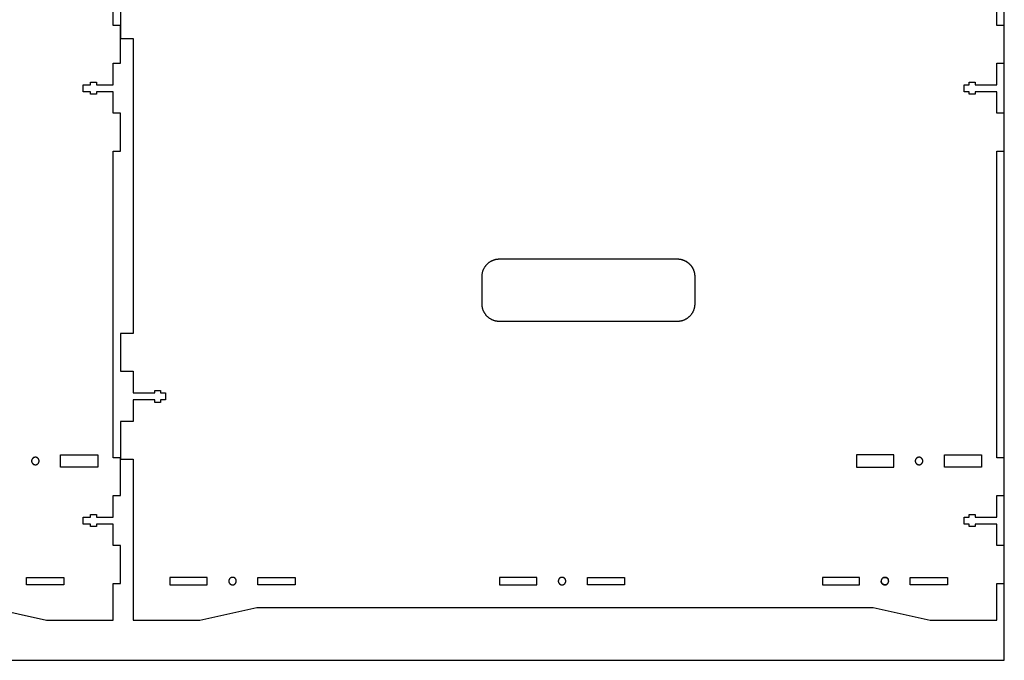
# Model space of a CAD drawing. Header units: millimetres. Extents: x 4723 to 5523, y -4272 to -3760.
# Tile 3 of 5: x 5130 to 5523, y -4272 to -4016. Entities that reach past the tile are written whole.
import ezdxf

# ---------------------------------------------------------------- set-up
doc = ezdxf.new("R2010")
doc.units = ezdxf.units.MM
doc.layers.add('Default', color=18, linetype='Continuous', true_color=0x000000)
doc.layers.add('Make2D$visible$Curves', color=18, linetype='Continuous', true_color=0x000000)

msp = doc.modelspace()

# ---------------------------------------------------------------- linework, layer by layer
at = {"layer": 'Default'}
msp.add_lwpolyline([(4723.24, -4272.27), (5523.24, -4272.27), (5523.24, -3759.66), (4723.24, -3759.66)], close=True, dxfattribs=at)
for points in [[(5117.58, -4251.21), (5140.44, -4256.21), (5167.05, -4256.21), (5167.05, -4241.53), (5170.05, -4241.53), (5170.05, -4226.44), (5167.05, -4226.44), (5167.05, -4217.84), (5160.37, -4217.84), (5160.37, -4218.85), (5158.05, -4218.85), (5158.05, -4217.85), (5155.05, -4217.85), (5155.05, -4215.03), (5158.05, -4215.03), (5158.05, -4214.03), (5160.37, -4214.03), (5160.37, -4215.03), (5167.05, -4215.03), (5167.05, -4206.42), (5170.05, -4206.42), (5170.05, -4191.33), (5167.05, -4191.33), (5167.05, -4068.71), (5170.05, -4068.71), (5170.05, -4053.63), (5167.05, -4053.63), (5167.05, -4045.01), (5160.37, -4045.01), (5160.37, -4046.01), (5158.05, -4046.01), (5158.05, -4045.01), (5155.05, -4045.01), (5155.05, -4042.19), (5158.05, -4042.19), (5158.05, -4041.19), (5160.37, -4041.19), (5160.37, -4042.2), (5167.05, -4042.2), (5167.05, -4033.6), (5170.05, -4033.6), (5170.05, -4018.51), (5167.05, -4018.51), (5167.05, -3894.01)], [(5170.05, -4004.89), (5170.05, -4023.71), (5175.04, -4023.71), (5175.04, -4141.68), (5170.05, -4141.68), (5170.05, -4156.76), (5175.04, -4156.76), (5175.04, -4165.38), (5183.72, -4165.38), (5183.72, -4164.38), (5186.04, -4164.38), (5186.04, -4165.38), (5188.04, -4165.38), (5188.04, -4168.2), (5186.04, -4168.2), (5186.04, -4169.2), (5183.72, -4169.2), (5183.72, -4168.2), (5175.04, -4168.2), (5175.04, -4176.79), (5170.05, -4176.79), (5170.05, -4191.88), (5175.04, -4191.88), (5175.04, -4256.21), (5201.65, -4256.21), (5224.52, -4251.21), (5470.76, -4251.21), (5493.63, -4256.21), (5520.24, -4256.21), (5520.24, -4241.53), (5523.24, -4241.53), (5523.24, -4226.44), (5520.24, -4226.44), (5520.24, -4217.85), (5511.56, -4217.85), (5511.56, -4218.85), (5509.24, -4218.85), (5509.24, -4217.85), (5507.24, -4217.85), (5507.24, -4215.03), (5509.24, -4215.03), (5509.24, -4214.03), (5511.56, -4214.03), (5511.56, -4215.03), (5520.24, -4215.03), (5520.24, -4206.42), (5523.24, -4206.42), (5523.24, -4191.33), (5520.24, -4191.33), (5520.24, -4068.71), (5523.24, -4068.71), (5523.24, -4053.63), (5520.24, -4053.63), (5520.24, -4045.02), (5511.56, -4045.02), (5511.56, -4046.02), (5509.24, -4046.02), (5509.24, -4045.02), (5507.24, -4045.02), (5507.24, -4042.2), (5509.24, -4042.2), (5509.24, -4041.2), (5511.56, -4041.2), (5511.56, -4042.2), (5520.24, -4042.2), (5520.24, -4033.6), (5523.24, -4033.6), (5523.24, -4018.51), (5520.24, -4018.51), (5520.24, -3894.01)]]:
    msp.add_lwpolyline(points, dxfattribs=at)
at = {"layer": 'Make2D$visible$Curves', "color": 18, "lineweight": -3, "true_color": 0x000000}
for points in [[(5314.51, -4118.84), (5314.51, -4118.68), (5314.52, -4118.53), (5314.53, -4118.37), (5314.54, -4118.21), (5314.55, -4118.05), (5314.57, -4117.89), (5314.6, -4117.73), (5314.63, -4117.57), (5314.66, -4117.4), (5314.69, -4117.24), (5314.74, -4117.08), (5314.78, -4116.91), (5314.83, -4116.75), (5314.88, -4116.59), (5314.94, -4116.42), (5315, -4116.26), (5315.07, -4116.1), (5315.14, -4115.94), (5315.21, -4115.78), (5315.29, -4115.62), (5315.38, -4115.47), (5315.46, -4115.31), (5315.55, -4115.16), (5315.65, -4115.01), (5315.75, -4114.86), (5315.86, -4114.71), (5315.96, -4114.57), (5316.08, -4114.43), (5316.19, -4114.29), (5316.31, -4114.15), (5316.43, -4114.02), (5316.56, -4113.89), (5316.69, -4113.76), (5316.82, -4113.64), (5316.96, -4113.52), (5317.1, -4113.4), (5317.24, -4113.29), (5317.38, -4113.18), (5317.53, -4113.08), (5317.68, -4112.98), (5317.83, -4112.88), (5317.98, -4112.79), (5318.14, -4112.7), (5318.29, -4112.62), (5318.45, -4112.54), (5318.61, -4112.47), (5318.77, -4112.4), (5318.93, -4112.33), (5319.09, -4112.27), (5319.26, -4112.21), (5319.42, -4112.16), (5319.58, -4112.11), (5319.75, -4112.06), (5319.91, -4112.02), (5320.07, -4111.99), (5320.24, -4111.96), (5320.4, -4111.93), (5320.56, -4111.9), (5320.72, -4111.88), (5320.88, -4111.87), (5321.04, -4111.85), (5321.2, -4111.85), (5321.35, -4111.84), (5321.51, -4111.84)], [(5321.51, -4111.84), (5392.51, -4111.84)], [(5392.51, -4111.84), (5392.72, -4111.84), (5392.94, -4111.85), (5393.16, -4111.87), (5393.38, -4111.89), (5393.61, -4111.93), (5393.83, -4111.97), (5394.06, -4112.01), (5394.28, -4112.07), (5394.51, -4112.13), (5394.73, -4112.2), (5394.96, -4112.28), (5395.18, -4112.37), (5395.4, -4112.47), (5395.62, -4112.57), (5395.73, -4112.62), (5395.84, -4112.68), (5395.95, -4112.74), (5396.05, -4112.8), (5396.16, -4112.87), (5396.26, -4112.93), (5396.37, -4113), (5396.47, -4113.07), (5396.57, -4113.14), (5396.67, -4113.21), (5396.77, -4113.29), (5396.87, -4113.36), (5396.97, -4113.44), (5397.06, -4113.52), (5397.16, -4113.61), (5397.25, -4113.69), (5397.34, -4113.78), (5397.43, -4113.86), (5397.52, -4113.95), (5397.61, -4114.04), (5397.69, -4114.13), (5397.78, -4114.23), (5397.86, -4114.32), (5397.94, -4114.42), (5398.02, -4114.52), (5398.09, -4114.62), (5398.17, -4114.72), (5398.24, -4114.82), (5398.31, -4114.92), (5398.38, -4115.02), (5398.44, -4115.13), (5398.51, -4115.23), (5398.57, -4115.34), (5398.63, -4115.44), (5398.69, -4115.55), (5398.75, -4115.66)], [(5392.51, -4111.84), (5392.67, -4111.84), (5392.82, -4111.85), (5392.98, -4111.85), (5393.14, -4111.87), (5393.3, -4111.88), (5393.46, -4111.9), (5393.62, -4111.93), (5393.78, -4111.96), (5393.95, -4111.99), (5394.11, -4112.02), (5394.27, -4112.06), (5394.44, -4112.11), (5394.6, -4112.16), (5394.76, -4112.21), (5394.92, -4112.27), (5395.09, -4112.33), (5395.25, -4112.4), (5395.41, -4112.47), (5395.57, -4112.54), (5395.72, -4112.62), (5395.88, -4112.7), (5396.04, -4112.79), (5396.19, -4112.88), (5396.34, -4112.98), (5396.49, -4113.08), (5396.64, -4113.18), (5396.78, -4113.29), (5396.92, -4113.4), (5397.06, -4113.52), (5397.2, -4113.64), (5397.33, -4113.76), (5397.46, -4113.89), (5397.59, -4114.02), (5397.71, -4114.15), (5397.83, -4114.29), (5397.94, -4114.43), (5398.06, -4114.57), (5398.16, -4114.71), (5398.27, -4114.86), (5398.37, -4115.01), (5398.46, -4115.16), (5398.56, -4115.31), (5398.64, -4115.47), (5398.73, -4115.62), (5398.81, -4115.78), (5398.88, -4115.94), (5398.95, -4116.1), (5399.02, -4116.26), (5399.08, -4116.42), (5399.14, -4116.59), (5399.19, -4116.75), (5399.24, -4116.91), (5399.28, -4117.08), (5399.32, -4117.24), (5399.36, -4117.4), (5399.39, -4117.57), (5399.42, -4117.73), (5399.44, -4117.89), (5399.47, -4118.05), (5399.48, -4118.21), (5399.49, -4118.37), (5399.5, -4118.53), (5399.51, -4118.68), (5399.51, -4118.84)], [(5314.51, -4129.84), (5314.51, -4118.84)], [(5399.51, -4118.84), (5399.51, -4129.84)], [(5321.51, -4136.84), (5321.35, -4136.84), (5321.2, -4136.83), (5321.04, -4136.82), (5320.88, -4136.81), (5320.72, -4136.79), (5320.56, -4136.77), (5320.4, -4136.75), (5320.24, -4136.72), (5320.07, -4136.69), (5319.91, -4136.65), (5319.75, -4136.61), (5319.58, -4136.57), (5319.42, -4136.52), (5319.26, -4136.47), (5319.09, -4136.41), (5318.93, -4136.35), (5318.77, -4136.28), (5318.61, -4136.21), (5318.45, -4136.14), (5318.29, -4136.06), (5318.14, -4135.97), (5317.98, -4135.89), (5317.83, -4135.79), (5317.68, -4135.7), (5317.53, -4135.6), (5317.38, -4135.49), (5317.24, -4135.39), (5317.1, -4135.27), (5316.96, -4135.16), (5316.82, -4135.04), (5316.69, -4134.92), (5316.56, -4134.79), (5316.43, -4134.66), (5316.31, -4134.53), (5316.19, -4134.39), (5316.08, -4134.25), (5315.96, -4134.11), (5315.86, -4133.97), (5315.75, -4133.82), (5315.65, -4133.67), (5315.55, -4133.52), (5315.46, -4133.37), (5315.38, -4133.21), (5315.29, -4133.05), (5315.21, -4132.9), (5315.14, -4132.74), (5315.07, -4132.58), (5315, -4132.42), (5314.94, -4132.25), (5314.88, -4132.09), (5314.83, -4131.93), (5314.78, -4131.77), (5314.74, -4131.6), (5314.69, -4131.44), (5314.66, -4131.28), (5314.63, -4131.11), (5314.6, -4130.95), (5314.57, -4130.79), (5314.55, -4130.63), (5314.54, -4130.47), (5314.53, -4130.31), (5314.52, -4130.15), (5314.51, -4129.99), (5314.51, -4129.84)], [(5399.51, -4129.84), (5399.51, -4129.99), (5399.5, -4130.15), (5399.49, -4130.31), (5399.48, -4130.47), (5399.47, -4130.63), (5399.44, -4130.79), (5399.42, -4130.95), (5399.39, -4131.11), (5399.36, -4131.28), (5399.32, -4131.44), (5399.28, -4131.6), (5399.24, -4131.77), (5399.19, -4131.93), (5399.14, -4132.09), (5399.08, -4132.25), (5399.02, -4132.42), (5398.95, -4132.58), (5398.88, -4132.74), (5398.81, -4132.9), (5398.73, -4133.05), (5398.64, -4133.21), (5398.56, -4133.37), (5398.46, -4133.52), (5398.37, -4133.67), (5398.27, -4133.82), (5398.16, -4133.97), (5398.06, -4134.11), (5397.94, -4134.25), (5397.83, -4134.39), (5397.71, -4134.53), (5397.59, -4134.66), (5397.46, -4134.79), (5397.33, -4134.92), (5397.2, -4135.04), (5397.06, -4135.16), (5396.92, -4135.27), (5396.78, -4135.39), (5396.64, -4135.49), (5396.49, -4135.6), (5396.34, -4135.7), (5396.19, -4135.79), (5396.04, -4135.89), (5395.88, -4135.97), (5395.72, -4136.06), (5395.57, -4136.14), (5395.41, -4136.21), (5395.25, -4136.28), (5395.09, -4136.35), (5394.92, -4136.41), (5394.76, -4136.47), (5394.6, -4136.52), (5394.44, -4136.57), (5394.27, -4136.61), (5394.11, -4136.65), (5393.95, -4136.69), (5393.78, -4136.72), (5393.62, -4136.75), (5393.46, -4136.77), (5393.3, -4136.79), (5393.14, -4136.81), (5392.98, -4136.82), (5392.82, -4136.83), (5392.67, -4136.84), (5392.51, -4136.84)], [(5392.51, -4136.84), (5321.51, -4136.84)], [(5137.31, -4191.93), (5137.29, -4191.9), (5137.28, -4191.88), (5137.27, -4191.86), (5137.26, -4191.83), (5137.24, -4191.81), (5137.23, -4191.79), (5137.21, -4191.77), (5137.2, -4191.74), (5137.18, -4191.72), (5137.17, -4191.7), (5137.15, -4191.68), (5137.13, -4191.66), (5137.12, -4191.64), (5137.1, -4191.62), (5137.08, -4191.6), (5137.06, -4191.58), (5137.04, -4191.56), (5137.03, -4191.54), (5137.01, -4191.52), (5136.99, -4191.5), (5136.97, -4191.49), (5136.95, -4191.47), (5136.93, -4191.45), (5136.91, -4191.43), (5136.88, -4191.42), (5136.86, -4191.4), (5136.84, -4191.39), (5136.82, -4191.37), (5136.8, -4191.36), (5136.77, -4191.34), (5136.75, -4191.33), (5136.73, -4191.31), (5136.71, -4191.3), (5136.68, -4191.29), (5136.66, -4191.28), (5136.64, -4191.26), (5136.59, -4191.24), (5136.54, -4191.22), (5136.49, -4191.2), (5136.45, -4191.18), (5136.4, -4191.17), (5136.35, -4191.16), (5136.3, -4191.14), (5136.25, -4191.13), (5136.21, -4191.13), (5136.16, -4191.12), (5136.11, -4191.11), (5136.06, -4191.11), (5136.02, -4191.11), (5135.97, -4191.11), (5135.93, -4191.11), (5135.89, -4191.11), (5135.85, -4191.11), (5135.8, -4191.12), (5135.76, -4191.12), (5135.72, -4191.13), (5135.67, -4191.14), (5135.63, -4191.15), (5135.59, -4191.16), (5135.55, -4191.17), (5135.5, -4191.18), (5135.46, -4191.2), (5135.42, -4191.21), (5135.37, -4191.23), (5135.33, -4191.25), (5135.29, -4191.27)], [(5476.2, -4241.94), (5476.16, -4241.96), (5476.11, -4241.98), (5476.07, -4242), (5476.03, -4242.02), (5475.99, -4242.03), (5475.94, -4242.05), (5475.9, -4242.06), (5475.86, -4242.07), (5475.81, -4242.08), (5475.77, -4242.09), (5475.73, -4242.09), (5475.69, -4242.1), (5475.64, -4242.1), (5475.6, -4242.1), (5475.56, -4242.11), (5475.52, -4242.11), (5475.48, -4242.11), (5475.45, -4242.11), (5475.42, -4242.1), (5475.38, -4242.1), (5475.35, -4242.1), (5475.31, -4242.09), (5475.28, -4242.09), (5475.25, -4242.08), (5475.21, -4242.07), (5475.18, -4242.07), (5475.14, -4242.06), (5475.11, -4242.05), (5475.07, -4242.04), (5475.04, -4242.03), (5475, -4242.01), (5474.97, -4242), (5474.93, -4241.99), (5474.9, -4241.97), (5474.86, -4241.96), (5474.83, -4241.94), (5474.8, -4241.92), (5474.76, -4241.9), (5474.73, -4241.88), (5474.7, -4241.86), (5474.67, -4241.84), (5474.63, -4241.82), (5474.6, -4241.8), (5474.57, -4241.77), (5474.54, -4241.75), (5474.51, -4241.72), (5474.49, -4241.69), (5474.46, -4241.67), (5474.43, -4241.64), (5474.4, -4241.61), (5474.38, -4241.58), (5474.35, -4241.55), (5474.33, -4241.52), (5474.31, -4241.49), (5474.28, -4241.46), (5474.26, -4241.43), (5474.24, -4241.4), (5474.22, -4241.36), (5474.2, -4241.33), (5474.19, -4241.3), (5474.17, -4241.26), (5474.15, -4241.23), (5474.14, -4241.19), (5474.12, -4241.16), (5474.11, -4241.12), (5474.1, -4241.09), (5474.09, -4241.05), (5474.08, -4241.02), (5474.07, -4240.98), (5474.06, -4240.95), (5474.05, -4240.91), (5474.04, -4240.88), (5474.04, -4240.84), (5474.03, -4240.81), (5474.03, -4240.78), (5474.02, -4240.74), (5474.02, -4240.71), (5474.02, -4240.67), (5474.02, -4240.64), (5474.02, -4240.61)], [(5474.84, -4239.27), (5474.88, -4239.25), (5474.92, -4239.23), (5474.96, -4239.21), (5475.01, -4239.2), (5475.05, -4239.18), (5475.09, -4239.17), (5475.14, -4239.16), (5475.18, -4239.15), (5475.22, -4239.14), (5475.27, -4239.13), (5475.31, -4239.12), (5475.35, -4239.12), (5475.39, -4239.11), (5475.44, -4239.11), (5475.48, -4239.11), (5475.52, -4239.11), (5475.56, -4239.11), (5475.61, -4239.11), (5475.66, -4239.11), (5475.71, -4239.12), (5475.75, -4239.13), (5475.8, -4239.13), (5475.85, -4239.14), (5475.9, -4239.16), (5475.95, -4239.17), (5475.99, -4239.18), (5476.04, -4239.2), (5476.09, -4239.22), (5476.14, -4239.24), (5476.19, -4239.26), (5476.21, -4239.28), (5476.23, -4239.29), (5476.25, -4239.3), (5476.28, -4239.31), (5476.3, -4239.33), (5476.32, -4239.34), (5476.34, -4239.36), (5476.37, -4239.37), (5476.39, -4239.39), (5476.41, -4239.4), (5476.43, -4239.42), (5476.45, -4239.43), (5476.47, -4239.45), (5476.49, -4239.47), (5476.51, -4239.49), (5476.53, -4239.5), (5476.55, -4239.52), (5476.57, -4239.54), (5476.59, -4239.56), (5476.61, -4239.58), (5476.63, -4239.6), (5476.65, -4239.62), (5476.66, -4239.64), (5476.68, -4239.66), (5476.7, -4239.68), (5476.71, -4239.7), (5476.73, -4239.72), (5476.75, -4239.74), (5476.76, -4239.77), (5476.78, -4239.79), (5476.79, -4239.81), (5476.8, -4239.83), (5476.82, -4239.86), (5476.83, -4239.88), (5476.84, -4239.9), (5476.85, -4239.93)]]:
    msp.add_lwpolyline(points, dxfattribs=at)
for points in [[(5160.97, -4195.11), (5146.08, -4195.11), (5146.08, -4190.11), (5160.97, -4190.11)], [(5464.15, -4195.11), (5479.04, -4195.11), (5479.04, -4190.11), (5464.15, -4190.11)], [(5514.15, -4195.11), (5499.27, -4195.11), (5499.27, -4190.11), (5514.15, -4190.11)], [(5137.47, -4192.61), (5137.47, -4192.57), (5137.47, -4192.54), (5137.47, -4192.51), (5137.46, -4192.47), (5137.46, -4192.44), (5137.46, -4192.4), (5137.45, -4192.37), (5137.45, -4192.33), (5137.44, -4192.3), (5137.43, -4192.26), (5137.42, -4192.23), (5137.41, -4192.19), (5137.4, -4192.16), (5137.39, -4192.12), (5137.38, -4192.09), (5137.36, -4192.05), (5137.35, -4192.02), (5137.34, -4191.99), (5137.32, -4191.95), (5137.3, -4191.92), (5137.28, -4191.88), (5137.27, -4191.85), (5137.25, -4191.82), (5137.23, -4191.79), (5137.2, -4191.75), (5137.18, -4191.72), (5137.16, -4191.69), (5137.13, -4191.66), (5137.11, -4191.63), (5137.08, -4191.6), (5137.06, -4191.57), (5137.03, -4191.55), (5137, -4191.52), (5136.97, -4191.49), (5136.95, -4191.47), (5136.92, -4191.44), (5136.89, -4191.42), (5136.85, -4191.39), (5136.82, -4191.37), (5136.79, -4191.35), (5136.76, -4191.33), (5136.73, -4191.31), (5136.69, -4191.29), (5136.66, -4191.27), (5136.63, -4191.26), (5136.59, -4191.24), (5136.56, -4191.23), (5136.52, -4191.21), (5136.49, -4191.2), (5136.45, -4191.19), (5136.42, -4191.18), (5136.38, -4191.16), (5136.35, -4191.16), (5136.31, -4191.15), (5136.28, -4191.14), (5136.24, -4191.13), (5136.21, -4191.13), (5136.17, -4191.12), (5136.14, -4191.12), (5136.11, -4191.11), (5136.07, -4191.11), (5136.04, -4191.11), (5136, -4191.11), (5135.97, -4191.11), (5135.94, -4191.11), (5135.9, -4191.11), (5135.87, -4191.11), (5135.84, -4191.11), (5135.8, -4191.12), (5135.77, -4191.12), (5135.73, -4191.13), (5135.7, -4191.13), (5135.66, -4191.14), (5135.63, -4191.15), (5135.59, -4191.16), (5135.56, -4191.16), (5135.52, -4191.18), (5135.49, -4191.19), (5135.45, -4191.2), (5135.42, -4191.21), (5135.38, -4191.23), (5135.35, -4191.24), (5135.32, -4191.26), (5135.28, -4191.27), (5135.25, -4191.29), (5135.21, -4191.31), (5135.18, -4191.33), (5135.15, -4191.35), (5135.12, -4191.37), (5135.09, -4191.39), (5135.06, -4191.42), (5135.02, -4191.44), (5135, -4191.47), (5134.97, -4191.49), (5134.94, -4191.52), (5134.91, -4191.55), (5134.88, -4191.57), (5134.86, -4191.6), (5134.83, -4191.63), (5134.81, -4191.66), (5134.78, -4191.69), (5134.76, -4191.72), (5134.74, -4191.75), (5134.71, -4191.79), (5134.69, -4191.82), (5134.67, -4191.85), (5134.66, -4191.88), (5134.64, -4191.92), (5134.62, -4191.95), (5134.6, -4191.99), (5134.59, -4192.02), (5134.58, -4192.05), (5134.56, -4192.09), (5134.55, -4192.12), (5134.54, -4192.16), (5134.53, -4192.19), (5134.52, -4192.23), (5134.51, -4192.26), (5134.5, -4192.3), (5134.5, -4192.33), (5134.49, -4192.37), (5134.48, -4192.4), (5134.48, -4192.44), (5134.48, -4192.47), (5134.47, -4192.51), (5134.47, -4192.54), (5134.47, -4192.57), (5134.47, -4192.61), (5134.47, -4192.64), (5134.47, -4192.67), (5134.47, -4192.71), (5134.48, -4192.74), (5134.48, -4192.78), (5134.48, -4192.81), (5134.49, -4192.84), (5134.5, -4192.88), (5134.5, -4192.91), (5134.51, -4192.95), (5134.52, -4192.98), (5134.53, -4193.02), (5134.54, -4193.05), (5134.55, -4193.09), (5134.56, -4193.12), (5134.58, -4193.16), (5134.59, -4193.19), (5134.6, -4193.23), (5134.62, -4193.26), (5134.64, -4193.3), (5134.66, -4193.33), (5134.67, -4193.36), (5134.69, -4193.4), (5134.71, -4193.43), (5134.74, -4193.46), (5134.76, -4193.49), (5134.78, -4193.52), (5134.81, -4193.55), (5134.83, -4193.58), (5134.86, -4193.61), (5134.88, -4193.64), (5134.91, -4193.67), (5134.94, -4193.69), (5134.97, -4193.72), (5135, -4193.75), (5135.02, -4193.77), (5135.06, -4193.8), (5135.09, -4193.82), (5135.12, -4193.84), (5135.15, -4193.86), (5135.18, -4193.88), (5135.21, -4193.9), (5135.25, -4193.92), (5135.28, -4193.94), (5135.32, -4193.96), (5135.35, -4193.97), (5135.38, -4193.99), (5135.42, -4194), (5135.45, -4194.01), (5135.49, -4194.03), (5135.52, -4194.04), (5135.56, -4194.05), (5135.59, -4194.06), (5135.63, -4194.07), (5135.66, -4194.07), (5135.7, -4194.08), (5135.73, -4194.09), (5135.77, -4194.09), (5135.8, -4194.1), (5135.84, -4194.1), (5135.87, -4194.1), (5135.9, -4194.11), (5135.94, -4194.11), (5135.97, -4194.11), (5136, -4194.11), (5136.04, -4194.11), (5136.07, -4194.1), (5136.11, -4194.1), (5136.14, -4194.1), (5136.17, -4194.09), (5136.21, -4194.09), (5136.24, -4194.08), (5136.28, -4194.07), (5136.31, -4194.07), (5136.35, -4194.06), (5136.38, -4194.05), (5136.42, -4194.04), (5136.45, -4194.03), (5136.49, -4194.01), (5136.52, -4194), (5136.56, -4193.99), (5136.59, -4193.97), (5136.63, -4193.96), (5136.66, -4193.94), (5136.69, -4193.92), (5136.73, -4193.9), (5136.76, -4193.88), (5136.79, -4193.86), (5136.82, -4193.84), (5136.85, -4193.82), (5136.89, -4193.8), (5136.92, -4193.77), (5136.95, -4193.75), (5136.97, -4193.72), (5137, -4193.69), (5137.03, -4193.67), (5137.06, -4193.64), (5137.08, -4193.61), (5137.11, -4193.58), (5137.13, -4193.55), (5137.16, -4193.52), (5137.18, -4193.49), (5137.2, -4193.46), (5137.23, -4193.43), (5137.25, -4193.4), (5137.27, -4193.36), (5137.28, -4193.33), (5137.3, -4193.3), (5137.32, -4193.26), (5137.34, -4193.23), (5137.35, -4193.19), (5137.36, -4193.16), (5137.38, -4193.12), (5137.39, -4193.09), (5137.4, -4193.05), (5137.41, -4193.02), (5137.42, -4192.98), (5137.43, -4192.95), (5137.44, -4192.91), (5137.45, -4192.88), (5137.45, -4192.84), (5137.46, -4192.81), (5137.46, -4192.78), (5137.46, -4192.74), (5137.47, -4192.71), (5137.47, -4192.67), (5137.47, -4192.64)], [(5490.65, -4192.61), (5490.65, -4192.57), (5490.65, -4192.54), (5490.65, -4192.51), (5490.65, -4192.47), (5490.65, -4192.44), (5490.64, -4192.4), (5490.64, -4192.37), (5490.63, -4192.33), (5490.62, -4192.3), (5490.62, -4192.26), (5490.61, -4192.23), (5490.6, -4192.19), (5490.59, -4192.16), (5490.57, -4192.12), (5490.56, -4192.09), (5490.55, -4192.05), (5490.54, -4192.02), (5490.52, -4191.99), (5490.5, -4191.95), (5490.49, -4191.92), (5490.47, -4191.88), (5490.45, -4191.85), (5490.43, -4191.82), (5490.41, -4191.79), (5490.39, -4191.75), (5490.37, -4191.72), (5490.34, -4191.69), (5490.32, -4191.66), (5490.29, -4191.63), (5490.27, -4191.6), (5490.24, -4191.57), (5490.22, -4191.55), (5490.19, -4191.52), (5490.16, -4191.49), (5490.13, -4191.47), (5490.1, -4191.44), (5490.07, -4191.42), (5490.04, -4191.39), (5490.01, -4191.37), (5489.98, -4191.35), (5489.94, -4191.33), (5489.91, -4191.31), (5489.88, -4191.29), (5489.84, -4191.27), (5489.81, -4191.26), (5489.78, -4191.24), (5489.74, -4191.23), (5489.71, -4191.21), (5489.67, -4191.2), (5489.64, -4191.19), (5489.6, -4191.18), (5489.57, -4191.16), (5489.53, -4191.16), (5489.5, -4191.15), (5489.46, -4191.14), (5489.43, -4191.13), (5489.39, -4191.13), (5489.36, -4191.12), (5489.32, -4191.12), (5489.29, -4191.11), (5489.26, -4191.11), (5489.22, -4191.11), (5489.19, -4191.11), (5489.15, -4191.11), (5489.12, -4191.11), (5489.09, -4191.11), (5489.05, -4191.11), (5489.02, -4191.11), (5488.99, -4191.12), (5488.95, -4191.12), (5488.92, -4191.13), (5488.88, -4191.13), (5488.85, -4191.14), (5488.81, -4191.15), (5488.78, -4191.16), (5488.74, -4191.16), (5488.71, -4191.18), (5488.67, -4191.19), (5488.64, -4191.2), (5488.6, -4191.21), (5488.57, -4191.23), (5488.53, -4191.24), (5488.5, -4191.26), (5488.47, -4191.27), (5488.43, -4191.29), (5488.4, -4191.31), (5488.37, -4191.33), (5488.33, -4191.35), (5488.3, -4191.37), (5488.27, -4191.39), (5488.24, -4191.42), (5488.21, -4191.44), (5488.18, -4191.47), (5488.15, -4191.49), (5488.12, -4191.52), (5488.09, -4191.55), (5488.07, -4191.57), (5488.04, -4191.6), (5488.01, -4191.63), (5487.99, -4191.66), (5487.97, -4191.69), (5487.94, -4191.72), (5487.92, -4191.75), (5487.9, -4191.79), (5487.88, -4191.82), (5487.86, -4191.85), (5487.84, -4191.88), (5487.82, -4191.92), (5487.81, -4191.95), (5487.79, -4191.99), (5487.77, -4192.02), (5487.76, -4192.05), (5487.75, -4192.09), (5487.73, -4192.12), (5487.72, -4192.16), (5487.71, -4192.19), (5487.7, -4192.23), (5487.69, -4192.26), (5487.69, -4192.3), (5487.68, -4192.33), (5487.67, -4192.37), (5487.67, -4192.4), (5487.66, -4192.44), (5487.66, -4192.47), (5487.66, -4192.51), (5487.66, -4192.54), (5487.66, -4192.57), (5487.65, -4192.61), (5487.66, -4192.64), (5487.66, -4192.67), (5487.66, -4192.71), (5487.66, -4192.74), (5487.66, -4192.78), (5487.67, -4192.81), (5487.67, -4192.84), (5487.68, -4192.88), (5487.69, -4192.91), (5487.69, -4192.95), (5487.7, -4192.98), (5487.71, -4193.02), (5487.72, -4193.05), (5487.73, -4193.09), (5487.75, -4193.12), (5487.76, -4193.16), (5487.77, -4193.19), (5487.79, -4193.23), (5487.81, -4193.26), (5487.82, -4193.3), (5487.84, -4193.33), (5487.86, -4193.36), (5487.88, -4193.4), (5487.9, -4193.43), (5487.92, -4193.46), (5487.94, -4193.49), (5487.97, -4193.52), (5487.99, -4193.55), (5488.01, -4193.58), (5488.04, -4193.61), (5488.07, -4193.64), (5488.09, -4193.67), (5488.12, -4193.69), (5488.15, -4193.72), (5488.18, -4193.75), (5488.21, -4193.77), (5488.24, -4193.8), (5488.27, -4193.82), (5488.3, -4193.84), (5488.33, -4193.86), (5488.37, -4193.88), (5488.4, -4193.9), (5488.43, -4193.92), (5488.47, -4193.94), (5488.5, -4193.96), (5488.53, -4193.97), (5488.57, -4193.99), (5488.6, -4194), (5488.64, -4194.01), (5488.67, -4194.03), (5488.71, -4194.04), (5488.74, -4194.05), (5488.78, -4194.06), (5488.81, -4194.07), (5488.85, -4194.07), (5488.88, -4194.08), (5488.92, -4194.09), (5488.95, -4194.09), (5488.99, -4194.1), (5489.02, -4194.1), (5489.05, -4194.1), (5489.09, -4194.11), (5489.12, -4194.11), (5489.15, -4194.11), (5489.19, -4194.11), (5489.22, -4194.11), (5489.26, -4194.1), (5489.29, -4194.1), (5489.32, -4194.1), (5489.36, -4194.09), (5489.39, -4194.09), (5489.43, -4194.08), (5489.46, -4194.07), (5489.5, -4194.07), (5489.53, -4194.06), (5489.57, -4194.05), (5489.6, -4194.04), (5489.64, -4194.03), (5489.67, -4194.01), (5489.71, -4194), (5489.74, -4193.99), (5489.78, -4193.97), (5489.81, -4193.96), (5489.84, -4193.94), (5489.88, -4193.92), (5489.91, -4193.9), (5489.94, -4193.88), (5489.98, -4193.86), (5490.01, -4193.84), (5490.04, -4193.82), (5490.07, -4193.8), (5490.1, -4193.77), (5490.13, -4193.75), (5490.16, -4193.72), (5490.19, -4193.69), (5490.22, -4193.67), (5490.24, -4193.64), (5490.27, -4193.61), (5490.29, -4193.58), (5490.32, -4193.55), (5490.34, -4193.52), (5490.37, -4193.49), (5490.39, -4193.46), (5490.41, -4193.43), (5490.43, -4193.4), (5490.45, -4193.36), (5490.47, -4193.33), (5490.49, -4193.3), (5490.5, -4193.26), (5490.52, -4193.23), (5490.54, -4193.19), (5490.55, -4193.16), (5490.56, -4193.12), (5490.57, -4193.09), (5490.59, -4193.05), (5490.6, -4193.02), (5490.61, -4192.98), (5490.62, -4192.95), (5490.62, -4192.91), (5490.63, -4192.88), (5490.64, -4192.84), (5490.64, -4192.81), (5490.65, -4192.78), (5490.65, -4192.74), (5490.65, -4192.71), (5490.65, -4192.67), (5490.65, -4192.64)], [(5132.45, -4242.11), (5132.45, -4239.11), (5147.33, -4239.11), (5147.33, -4242.11)], [(5189.78, -4242.11), (5204.67, -4242.11), (5204.67, -4239.11), (5189.78, -4239.11)], [(5216.28, -4240.61), (5216.28, -4240.57), (5216.28, -4240.54), (5216.28, -4240.51), (5216.28, -4240.47), (5216.27, -4240.44), (5216.27, -4240.4), (5216.26, -4240.37), (5216.26, -4240.33), (5216.25, -4240.3), (5216.24, -4240.26), (5216.24, -4240.23), (5216.23, -4240.19), (5216.22, -4240.16), (5216.2, -4240.12), (5216.19, -4240.09), (5216.18, -4240.05), (5216.16, -4240.02), (5216.15, -4239.99), (5216.13, -4239.95), (5216.12, -4239.92), (5216.1, -4239.88), (5216.08, -4239.85), (5216.06, -4239.82), (5216.04, -4239.79), (5216.02, -4239.75), (5216, -4239.72), (5215.97, -4239.69), (5215.95, -4239.66), (5215.92, -4239.63), (5215.9, -4239.6), (5215.87, -4239.57), (5215.84, -4239.55), (5215.82, -4239.52), (5215.79, -4239.49), (5215.76, -4239.47), (5215.73, -4239.44), (5215.7, -4239.42), (5215.67, -4239.39), (5215.64, -4239.37), (5215.6, -4239.35), (5215.57, -4239.33), (5215.54, -4239.31), (5215.51, -4239.29), (5215.47, -4239.27), (5215.44, -4239.26), (5215.4, -4239.24), (5215.37, -4239.23), (5215.34, -4239.21), (5215.3, -4239.2), (5215.27, -4239.19), (5215.23, -4239.18), (5215.2, -4239.16), (5215.16, -4239.16), (5215.13, -4239.15), (5215.09, -4239.14), (5215.06, -4239.13), (5215.02, -4239.13), (5214.99, -4239.12), (5214.95, -4239.12), (5214.92, -4239.11), (5214.88, -4239.11), (5214.85, -4239.11), (5214.82, -4239.11), (5214.78, -4239.11), (5214.75, -4239.11), (5214.72, -4239.11), (5214.68, -4239.11), (5214.65, -4239.11), (5214.61, -4239.12), (5214.58, -4239.12), (5214.55, -4239.13), (5214.51, -4239.13), (5214.48, -4239.14), (5214.44, -4239.15), (5214.41, -4239.16), (5214.37, -4239.16), (5214.34, -4239.18), (5214.3, -4239.19), (5214.27, -4239.2), (5214.23, -4239.21), (5214.2, -4239.23), (5214.16, -4239.24), (5214.13, -4239.26), (5214.09, -4239.27), (5214.06, -4239.29), (5214.03, -4239.31), (5214, -4239.33), (5213.96, -4239.35), (5213.93, -4239.37), (5213.9, -4239.39), (5213.87, -4239.42), (5213.84, -4239.44), (5213.81, -4239.47), (5213.78, -4239.49), (5213.75, -4239.52), (5213.72, -4239.55), (5213.7, -4239.57), (5213.67, -4239.6), (5213.64, -4239.63), (5213.62, -4239.66), (5213.6, -4239.69), (5213.57, -4239.72), (5213.55, -4239.75), (5213.53, -4239.79), (5213.51, -4239.82), (5213.49, -4239.85), (5213.47, -4239.88), (5213.45, -4239.92), (5213.43, -4239.95), (5213.42, -4239.99), (5213.4, -4240.02), (5213.39, -4240.05), (5213.38, -4240.09), (5213.36, -4240.12), (5213.35, -4240.16), (5213.34, -4240.19), (5213.33, -4240.23), (5213.32, -4240.26), (5213.32, -4240.3), (5213.31, -4240.33), (5213.3, -4240.37), (5213.3, -4240.4), (5213.29, -4240.44), (5213.29, -4240.47), (5213.29, -4240.51), (5213.29, -4240.54), (5213.28, -4240.57), (5213.28, -4240.61), (5213.28, -4240.64), (5213.29, -4240.67), (5213.29, -4240.71), (5213.29, -4240.74), (5213.29, -4240.78), (5213.3, -4240.81), (5213.3, -4240.84), (5213.31, -4240.88), (5213.32, -4240.91), (5213.32, -4240.95), (5213.33, -4240.98), (5213.34, -4241.02), (5213.35, -4241.05), (5213.36, -4241.09), (5213.38, -4241.12), (5213.39, -4241.16), (5213.4, -4241.19), (5213.42, -4241.23), (5213.43, -4241.26), (5213.45, -4241.3), (5213.47, -4241.33), (5213.49, -4241.36), (5213.51, -4241.4), (5213.53, -4241.43), (5213.55, -4241.46), (5213.57, -4241.49), (5213.6, -4241.52), (5213.62, -4241.55), (5213.64, -4241.58), (5213.67, -4241.61), (5213.7, -4241.64), (5213.72, -4241.67), (5213.75, -4241.69), (5213.78, -4241.72), (5213.81, -4241.75), (5213.84, -4241.77), (5213.87, -4241.8), (5213.9, -4241.82), (5213.93, -4241.84), (5213.96, -4241.86), (5214, -4241.88), (5214.03, -4241.9), (5214.06, -4241.92), (5214.09, -4241.94), (5214.13, -4241.96), (5214.16, -4241.97), (5214.2, -4241.99), (5214.23, -4242), (5214.27, -4242.01), (5214.3, -4242.03), (5214.34, -4242.04), (5214.37, -4242.05), (5214.41, -4242.06), (5214.44, -4242.07), (5214.48, -4242.07), (5214.51, -4242.08), (5214.55, -4242.09), (5214.58, -4242.09), (5214.61, -4242.1), (5214.65, -4242.1), (5214.68, -4242.1), (5214.72, -4242.11), (5214.75, -4242.11), (5214.78, -4242.11), (5214.82, -4242.11), (5214.85, -4242.11), (5214.88, -4242.1), (5214.92, -4242.1), (5214.95, -4242.1), (5214.99, -4242.09), (5215.02, -4242.09), (5215.06, -4242.08), (5215.09, -4242.07), (5215.13, -4242.07), (5215.16, -4242.06), (5215.2, -4242.05), (5215.23, -4242.04), (5215.27, -4242.03), (5215.3, -4242.01), (5215.34, -4242), (5215.37, -4241.99), (5215.4, -4241.97), (5215.44, -4241.96), (5215.47, -4241.94), (5215.51, -4241.92), (5215.54, -4241.9), (5215.57, -4241.88), (5215.6, -4241.86), (5215.64, -4241.84), (5215.67, -4241.82), (5215.7, -4241.8), (5215.73, -4241.77), (5215.76, -4241.75), (5215.79, -4241.72), (5215.82, -4241.69), (5215.84, -4241.67), (5215.87, -4241.64), (5215.9, -4241.61), (5215.92, -4241.58), (5215.95, -4241.55), (5215.97, -4241.52), (5216, -4241.49), (5216.02, -4241.46), (5216.04, -4241.43), (5216.06, -4241.4), (5216.08, -4241.36), (5216.1, -4241.33), (5216.12, -4241.3), (5216.13, -4241.26), (5216.15, -4241.23), (5216.16, -4241.19), (5216.18, -4241.16), (5216.19, -4241.12), (5216.2, -4241.09), (5216.22, -4241.05), (5216.23, -4241.02), (5216.24, -4240.98), (5216.24, -4240.95), (5216.25, -4240.91), (5216.26, -4240.88), (5216.26, -4240.84), (5216.27, -4240.81), (5216.27, -4240.78), (5216.28, -4240.74), (5216.28, -4240.71), (5216.28, -4240.67), (5216.28, -4240.64)], [(5224.9, -4242.11), (5224.9, -4239.11), (5239.78, -4239.11), (5239.78, -4242.11)], [(5321.48, -4242.11), (5336.37, -4242.11), (5336.37, -4239.11), (5321.48, -4239.11)], [(5347.98, -4240.61), (5347.98, -4240.57), (5347.98, -4240.54), (5347.97, -4240.51), (5347.97, -4240.47), (5347.97, -4240.44), (5347.96, -4240.4), (5347.96, -4240.37), (5347.95, -4240.33), (5347.95, -4240.3), (5347.94, -4240.26), (5347.93, -4240.23), (5347.92, -4240.19), (5347.91, -4240.16), (5347.9, -4240.12), (5347.89, -4240.09), (5347.87, -4240.05), (5347.86, -4240.02), (5347.84, -4239.99), (5347.83, -4239.95), (5347.81, -4239.92), (5347.79, -4239.88), (5347.77, -4239.85), (5347.75, -4239.82), (5347.73, -4239.79), (5347.71, -4239.75), (5347.69, -4239.72), (5347.67, -4239.69), (5347.64, -4239.66), (5347.62, -4239.63), (5347.59, -4239.6), (5347.57, -4239.57), (5347.54, -4239.55), (5347.51, -4239.52), (5347.48, -4239.49), (5347.45, -4239.47), (5347.42, -4239.44), (5347.39, -4239.42), (5347.36, -4239.39), (5347.33, -4239.37), (5347.3, -4239.35), (5347.27, -4239.33), (5347.23, -4239.31), (5347.2, -4239.29), (5347.17, -4239.27), (5347.13, -4239.26), (5347.1, -4239.24), (5347.06, -4239.23), (5347.03, -4239.21), (5347, -4239.2), (5346.96, -4239.19), (5346.93, -4239.18), (5346.89, -4239.16), (5346.86, -4239.16), (5346.82, -4239.15), (5346.79, -4239.14), (5346.75, -4239.13), (5346.72, -4239.13), (5346.68, -4239.12), (5346.65, -4239.12), (5346.61, -4239.11), (5346.58, -4239.11), (5346.54, -4239.11), (5346.51, -4239.11), (5346.48, -4239.11), (5346.44, -4239.11), (5346.41, -4239.11), (5346.38, -4239.11), (5346.34, -4239.11), (5346.31, -4239.12), (5346.27, -4239.12), (5346.24, -4239.13), (5346.2, -4239.13), (5346.17, -4239.14), (5346.13, -4239.15), (5346.1, -4239.16), (5346.06, -4239.16), (5346.03, -4239.18), (5345.99, -4239.19), (5345.96, -4239.2), (5345.93, -4239.21), (5345.89, -4239.23), (5345.86, -4239.24), (5345.82, -4239.26), (5345.79, -4239.27), (5345.76, -4239.29), (5345.72, -4239.31), (5345.69, -4239.33), (5345.66, -4239.35), (5345.62, -4239.37), (5345.59, -4239.39), (5345.56, -4239.42), (5345.53, -4239.44), (5345.5, -4239.47), (5345.47, -4239.49), (5345.44, -4239.52), (5345.42, -4239.55), (5345.39, -4239.57), (5345.36, -4239.6), (5345.34, -4239.63), (5345.31, -4239.66), (5345.29, -4239.69), (5345.27, -4239.72), (5345.24, -4239.75), (5345.22, -4239.79), (5345.2, -4239.82), (5345.18, -4239.85), (5345.16, -4239.88), (5345.15, -4239.92), (5345.13, -4239.95), (5345.11, -4239.99), (5345.1, -4240.02), (5345.08, -4240.05), (5345.07, -4240.09), (5345.06, -4240.12), (5345.05, -4240.16), (5345.04, -4240.19), (5345.03, -4240.23), (5345.02, -4240.26), (5345.01, -4240.3), (5345, -4240.33), (5345, -4240.37), (5344.99, -4240.4), (5344.99, -4240.44), (5344.98, -4240.47), (5344.98, -4240.51), (5344.98, -4240.54), (5344.98, -4240.57), (5344.98, -4240.61), (5344.98, -4240.64), (5344.98, -4240.67), (5344.98, -4240.71), (5344.98, -4240.74), (5344.99, -4240.78), (5344.99, -4240.81), (5345, -4240.84), (5345, -4240.88), (5345.01, -4240.91), (5345.02, -4240.95), (5345.03, -4240.98), (5345.04, -4241.02), (5345.05, -4241.05), (5345.06, -4241.09), (5345.07, -4241.12), (5345.08, -4241.16), (5345.1, -4241.19), (5345.11, -4241.23), (5345.13, -4241.26), (5345.15, -4241.3), (5345.16, -4241.33), (5345.18, -4241.36), (5345.2, -4241.4), (5345.22, -4241.43), (5345.24, -4241.46), (5345.27, -4241.49), (5345.29, -4241.52), (5345.31, -4241.55), (5345.34, -4241.58), (5345.36, -4241.61), (5345.39, -4241.64), (5345.42, -4241.67), (5345.44, -4241.69), (5345.47, -4241.72), (5345.5, -4241.75), (5345.53, -4241.77), (5345.56, -4241.8), (5345.59, -4241.82), (5345.62, -4241.84), (5345.66, -4241.86), (5345.69, -4241.88), (5345.72, -4241.9), (5345.76, -4241.92), (5345.79, -4241.94), (5345.82, -4241.96), (5345.86, -4241.97), (5345.89, -4241.99), (5345.93, -4242), (5345.96, -4242.01), (5345.99, -4242.03), (5346.03, -4242.04), (5346.06, -4242.05), (5346.1, -4242.06), (5346.13, -4242.07), (5346.17, -4242.07), (5346.2, -4242.08), (5346.24, -4242.09), (5346.27, -4242.09), (5346.31, -4242.1), (5346.34, -4242.1), (5346.38, -4242.1), (5346.41, -4242.11), (5346.44, -4242.11), (5346.48, -4242.11), (5346.51, -4242.11), (5346.54, -4242.11), (5346.58, -4242.1), (5346.61, -4242.1), (5346.65, -4242.1), (5346.68, -4242.09), (5346.72, -4242.09), (5346.75, -4242.08), (5346.79, -4242.07), (5346.82, -4242.07), (5346.86, -4242.06), (5346.89, -4242.05), (5346.93, -4242.04), (5346.96, -4242.03), (5347, -4242.01), (5347.03, -4242), (5347.06, -4241.99), (5347.1, -4241.97), (5347.13, -4241.96), (5347.17, -4241.94), (5347.2, -4241.92), (5347.23, -4241.9), (5347.27, -4241.88), (5347.3, -4241.86), (5347.33, -4241.84), (5347.36, -4241.82), (5347.39, -4241.8), (5347.42, -4241.77), (5347.45, -4241.75), (5347.48, -4241.72), (5347.51, -4241.69), (5347.54, -4241.67), (5347.57, -4241.64), (5347.59, -4241.61), (5347.62, -4241.58), (5347.64, -4241.55), (5347.67, -4241.52), (5347.69, -4241.49), (5347.71, -4241.46), (5347.73, -4241.43), (5347.75, -4241.4), (5347.77, -4241.36), (5347.79, -4241.33), (5347.81, -4241.3), (5347.83, -4241.26), (5347.84, -4241.23), (5347.86, -4241.19), (5347.87, -4241.16), (5347.89, -4241.12), (5347.9, -4241.09), (5347.91, -4241.05), (5347.92, -4241.02), (5347.93, -4240.98), (5347.94, -4240.95), (5347.95, -4240.91), (5347.95, -4240.88), (5347.96, -4240.84), (5347.96, -4240.81), (5347.97, -4240.78), (5347.97, -4240.74), (5347.97, -4240.71), (5347.98, -4240.67), (5347.98, -4240.64)], [(5356.59, -4242.11), (5356.59, -4239.11), (5371.48, -4239.11), (5371.48, -4242.11)], [(5450.52, -4242.11), (5465.41, -4242.11), (5465.41, -4239.11), (5450.52, -4239.11)], [(5474.02, -4240.61), (5474.02, -4240.64), (5474.02, -4240.67), (5474.02, -4240.71), (5474.02, -4240.74), (5474.03, -4240.78), (5474.03, -4240.81), (5474.04, -4240.84), (5474.04, -4240.88), (5474.05, -4240.91), (5474.06, -4240.95), (5474.07, -4240.98), (5474.08, -4241.02), (5474.09, -4241.05), (5474.1, -4241.09), (5474.11, -4241.12), (5474.12, -4241.16), (5474.14, -4241.19), (5474.15, -4241.23), (5474.17, -4241.26), (5474.19, -4241.3), (5474.2, -4241.33), (5474.22, -4241.36), (5474.24, -4241.4), (5474.26, -4241.43), (5474.28, -4241.46), (5474.31, -4241.49), (5474.33, -4241.52), (5474.35, -4241.55), (5474.38, -4241.58), (5474.4, -4241.61), (5474.43, -4241.64), (5474.46, -4241.67), (5474.49, -4241.69), (5474.51, -4241.72), (5474.54, -4241.75), (5474.57, -4241.77), (5474.6, -4241.8), (5474.63, -4241.82), (5474.67, -4241.84), (5474.7, -4241.86), (5474.73, -4241.88), (5474.76, -4241.9), (5474.8, -4241.92), (5474.83, -4241.94), (5474.86, -4241.96), (5474.9, -4241.97), (5474.93, -4241.99), (5474.97, -4242), (5475, -4242.01), (5475.04, -4242.03), (5475.07, -4242.04), (5475.11, -4242.05), (5475.14, -4242.06), (5475.18, -4242.07), (5475.21, -4242.07), (5475.25, -4242.08), (5475.28, -4242.09), (5475.31, -4242.09), (5475.35, -4242.1), (5475.38, -4242.1), (5475.42, -4242.1), (5475.45, -4242.11), (5475.48, -4242.11), (5475.52, -4242.11), (5475.55, -4242.11), (5475.58, -4242.11), (5475.62, -4242.1), (5475.65, -4242.1), (5475.69, -4242.1), (5475.72, -4242.09), (5475.76, -4242.09), (5475.79, -4242.08), (5475.83, -4242.07), (5475.86, -4242.07), (5475.9, -4242.06), (5475.93, -4242.05), (5475.97, -4242.04), (5476, -4242.03), (5476.04, -4242.01), (5476.07, -4242), (5476.1, -4241.99), (5476.14, -4241.97), (5476.17, -4241.96), (5476.21, -4241.94), (5476.24, -4241.92), (5476.27, -4241.9), (5476.31, -4241.88), (5476.34, -4241.86), (5476.37, -4241.84), (5476.4, -4241.82), (5476.43, -4241.8), (5476.46, -4241.77), (5476.49, -4241.75), (5476.52, -4241.72), (5476.55, -4241.69), (5476.58, -4241.67), (5476.61, -4241.64), (5476.63, -4241.61), (5476.66, -4241.58), (5476.68, -4241.55), (5476.71, -4241.52), (5476.73, -4241.49), (5476.75, -4241.46), (5476.77, -4241.43), (5476.79, -4241.4), (5476.81, -4241.36), (5476.83, -4241.33), (5476.85, -4241.3), (5476.87, -4241.26), (5476.88, -4241.23), (5476.9, -4241.19), (5476.91, -4241.16), (5476.93, -4241.12), (5476.94, -4241.09), (5476.95, -4241.05), (5476.96, -4241.02), (5476.97, -4240.98), (5476.98, -4240.95), (5476.99, -4240.91), (5476.99, -4240.88), (5477, -4240.84), (5477, -4240.81), (5477.01, -4240.78), (5477.01, -4240.74), (5477.01, -4240.71), (5477.02, -4240.67), (5477.02, -4240.64), (5477.02, -4240.61), (5477.02, -4240.57), (5477.02, -4240.54), (5477.01, -4240.51), (5477.01, -4240.47), (5477.01, -4240.44), (5477, -4240.4), (5477, -4240.37), (5476.99, -4240.33), (5476.99, -4240.3), (5476.98, -4240.26), (5476.97, -4240.23), (5476.96, -4240.19), (5476.95, -4240.16), (5476.94, -4240.12), (5476.93, -4240.09), (5476.91, -4240.05), (5476.9, -4240.02), (5476.88, -4239.99), (5476.87, -4239.95), (5476.85, -4239.92), (5476.83, -4239.88), (5476.81, -4239.85), (5476.79, -4239.82), (5476.77, -4239.79), (5476.75, -4239.75), (5476.73, -4239.72), (5476.71, -4239.69), (5476.68, -4239.66), (5476.66, -4239.63), (5476.63, -4239.6), (5476.61, -4239.57), (5476.58, -4239.55), (5476.55, -4239.52), (5476.52, -4239.49), (5476.49, -4239.47), (5476.46, -4239.44), (5476.43, -4239.42), (5476.4, -4239.39), (5476.37, -4239.37), (5476.34, -4239.35), (5476.31, -4239.33), (5476.27, -4239.31), (5476.24, -4239.29), (5476.21, -4239.27), (5476.17, -4239.26), (5476.14, -4239.24), (5476.1, -4239.23), (5476.07, -4239.21), (5476.04, -4239.2), (5476, -4239.19), (5475.97, -4239.18), (5475.93, -4239.16), (5475.9, -4239.16), (5475.86, -4239.15), (5475.83, -4239.14), (5475.79, -4239.13), (5475.76, -4239.13), (5475.72, -4239.12), (5475.69, -4239.12), (5475.65, -4239.11), (5475.62, -4239.11), (5475.58, -4239.11), (5475.55, -4239.11), (5475.52, -4239.11), (5475.48, -4239.11), (5475.45, -4239.11), (5475.42, -4239.11), (5475.38, -4239.11), (5475.35, -4239.12), (5475.31, -4239.12), (5475.28, -4239.13), (5475.25, -4239.13), (5475.21, -4239.14), (5475.18, -4239.15), (5475.14, -4239.16), (5475.11, -4239.16), (5475.07, -4239.18), (5475.04, -4239.19), (5475, -4239.2), (5474.97, -4239.21), (5474.93, -4239.23), (5474.9, -4239.24), (5474.86, -4239.26), (5474.83, -4239.27), (5474.8, -4239.29), (5474.76, -4239.31), (5474.73, -4239.33), (5474.7, -4239.35), (5474.67, -4239.37), (5474.63, -4239.39), (5474.6, -4239.42), (5474.57, -4239.44), (5474.54, -4239.47), (5474.51, -4239.49), (5474.49, -4239.52), (5474.46, -4239.55), (5474.43, -4239.57), (5474.4, -4239.6), (5474.38, -4239.63), (5474.35, -4239.66), (5474.33, -4239.69), (5474.31, -4239.72), (5474.28, -4239.75), (5474.26, -4239.79), (5474.24, -4239.82), (5474.22, -4239.85), (5474.2, -4239.88), (5474.19, -4239.92), (5474.17, -4239.95), (5474.15, -4239.99), (5474.14, -4240.02), (5474.12, -4240.05), (5474.11, -4240.09), (5474.1, -4240.12), (5474.09, -4240.16), (5474.08, -4240.19), (5474.07, -4240.23), (5474.06, -4240.26), (5474.05, -4240.3), (5474.04, -4240.33), (5474.04, -4240.37), (5474.03, -4240.4), (5474.03, -4240.44), (5474.02, -4240.47), (5474.02, -4240.51), (5474.02, -4240.54), (5474.02, -4240.57)], [(5485.63, -4242.11), (5485.63, -4239.11), (5500.52, -4239.11), (5500.52, -4242.11)]]:
    msp.add_lwpolyline(points, close=True, dxfattribs=at)

doc.saveas('drawing.dxf')
